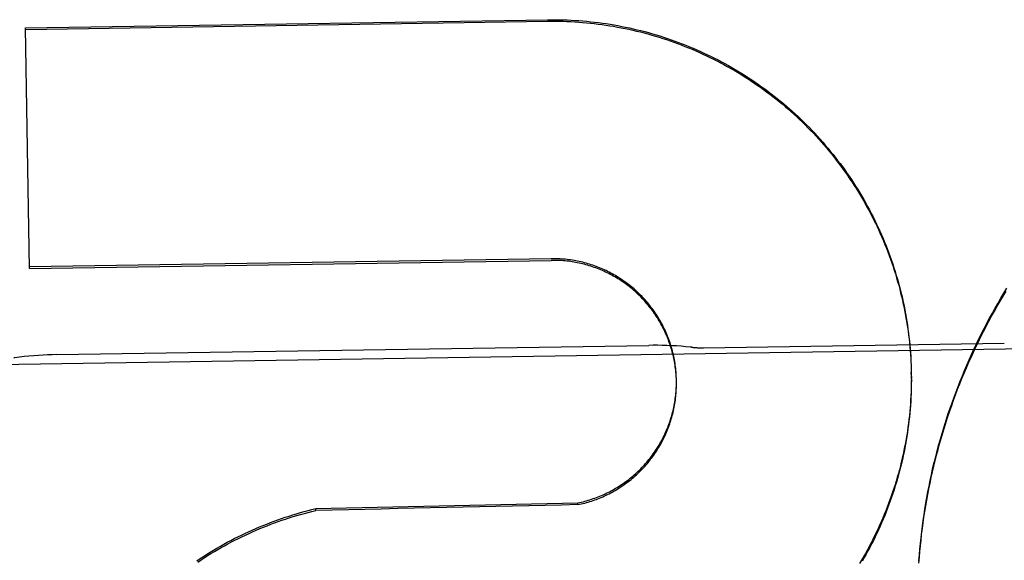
# Model space of a CAD drawing. Header units: inches. Extents: x 0 to 194, y 0 to 126.
# Tile 9 of 48: x 66.428 to 66.673, y 40.106 to 40.241. Entities that reach past the tile are written whole.
import ezdxf

# ---------------------------------------------------------------- set-up
doc = ezdxf.new("R2010")
doc.units = ezdxf.units.IN
doc.header["$LTSCALE"] = 10.6744186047
doc.header["$MEASUREMENT"] = 0
doc.linetypes.add('HIDDEN', pattern=[0.2, 0.1, -0.1])
doc.layers.add('02___PRT_ALL_AXES', color=7, linetype='CONTINUOUS')
doc.layers.add('DEFAULT_2', color=8, linetype='HIDDEN')

msp = doc.modelspace()

# ---------------------------------------------------------------- linework, layer by layer
at = {"layer": '02___PRT_ALL_AXES', "color": 8, "linetype": 'HIDDEN'}
for p, q in [((66.354403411, 40.1537112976), (67.16680321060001, 40.16647121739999)), ((66.59810117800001, 40.1589509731), (66.6730919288, 40.1601288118)), ((66.4367451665, 40.157237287), (66.5844529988, 40.1595572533))]:
    msp.add_line(p, q, dxfattribs=at)
at = {"layer": 'DEFAULT_2', "color": 8, "linetype": 'HIDDEN'}
for p, q in [((66.42905860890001, 40.238685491), (66.55916738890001, 40.2407290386)), ((66.4300007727, 40.1786997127), (66.42905860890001, 40.238685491)), ((66.4290644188, 40.2383155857), (66.5591731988, 40.2403591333)), ((66.56010318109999, 40.1811489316), (66.429994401, 40.1791053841)), ((66.4300007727, 40.1786997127), (66.5601095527, 40.1807432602)), ((66.649745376, 40.1567440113), (66.6498063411, 40.1553146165)), ((66.6497984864, 40.1557643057), (66.6498481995, 40.1543398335)), ((66.64987240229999, 40.1538034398), (66.6498931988, 40.1528225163)), ((66.6498999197, 40.1523946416), (66.64989319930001, 40.1528225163)), ((66.6498999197, 40.1523946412), (66.6499099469, 40.1514136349)), ((66.5913169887, 40.15114376), (66.5912916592, 40.151989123)), ((66.5913303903, 40.1507065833), (66.5913111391, 40.1515485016)), ((66.5913351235, 40.1504653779), (66.59132429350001, 40.1511076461)), ((66.5913333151, 40.1493943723), (66.5913316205, 40.1502255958)), ((66.59133757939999, 40.1502691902), (66.5913351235, 40.1504653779)), ((66.6498909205, 40.1498792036), (66.6498759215, 40.1484867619)), ((66.64990245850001, 40.1508602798), (66.6498979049, 40.1494622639)), ((66.5913218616, 40.1489571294), (66.5913257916, 40.1497845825)), ((66.5013931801, 40.1188463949), (66.5667475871, 40.1202933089)), ((66.5014003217, 40.1183917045), (66.5013931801, 40.1188463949)), ((66.56675472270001, 40.1198389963), (66.5667475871, 40.1202933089))]:
    msp.add_line(p, q, dxfattribs=at)
for points in [[(66.55916738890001, 40.2407290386), (66.5601486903, 40.2407390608), (66.5611299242, 40.2407383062), (66.5621111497, 40.2407267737), (66.56309218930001, 40.2407044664), (66.5640729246, 40.2406713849), (66.56505323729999, 40.2406275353), (66.5660330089, 40.240572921), (66.5670121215, 40.2405075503), (66.5679904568, 40.2404314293), (66.5689678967, 40.2403445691), (66.56994432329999, 40.2402469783), (66.5709196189, 40.2401386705), (66.5718936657, 40.2400196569), (66.5728663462, 40.2398899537), (66.573837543, 40.2397495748), (66.574807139, 40.2395985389), (66.5757750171, 40.2394368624), (66.5767410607, 40.2392645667), (66.5777051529, 40.2390816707), (66.5786671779, 40.2388881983), (66.579627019, 40.238684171), (66.58058456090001, 40.2384696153), (66.5815396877, 40.2382445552), (66.58249228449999, 40.23800901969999), (66.58344223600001, 40.2377630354), (66.58438942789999, 40.2375066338), (66.58533374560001, 40.237239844), (66.5862750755, 40.2369627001), (66.5872133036, 40.2366752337), (66.58814831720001, 40.2363774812), (66.589080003, 40.2360694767), (66.590008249, 40.2357512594), (66.5909329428, 40.2354228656), (66.5918539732, 40.2350843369), (66.5927712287, 40.2347357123), (66.5936845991, 40.2343770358), (66.5945939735, 40.2340083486), (66.595499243, 40.2336296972), (66.5964002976, 40.2332411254), (66.5972970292, 40.2328426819), (66.5981893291, 40.232434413), (66.5990770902, 40.2320163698), (66.5999602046, 40.2315886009), (66.6008385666, 40.2311511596), (66.6017120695, 40.2307040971), (66.6025806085, 40.2302474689), (66.6034440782, 40.2297813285), (66.6043023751, 40.2293057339), (66.6051553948, 40.2288207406), (66.6060030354, 40.228326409), (66.6068451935, 40.22782279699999), (66.6076817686, 40.2273099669), (66.6085126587, 40.2267879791), (66.6093377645, 40.2262568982), (66.6101569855, 40.2257167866), (66.6109702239, 40.2251677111), (66.6117773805, 40.2246097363), (66.612578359, 40.2240429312), (66.6133730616, 40.2234673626), (66.6141613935, 40.2228831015), (66.6149432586, 40.2222902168), (66.6157185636, 40.2216887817), (66.6164872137, 40.2210788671), (66.6172491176, 40.2204605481), (66.61800418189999, 40.2198338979), (66.6187523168, 40.2191989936), (66.61949343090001, 40.2185559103), (66.6202274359, 40.2179047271), (66.620954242, 40.217245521), (66.6216737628, 40.2165783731), (66.62238591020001, 40.2159033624), (66.6230905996, 40.2152205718), (66.6237877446, 40.2145300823), (66.62447726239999, 40.2138319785), (66.6251590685, 40.2131263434), (66.625833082, 40.2124132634), (66.6264992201, 40.2116928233), (66.627157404, 40.2109651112), (66.6278075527, 40.2102302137), (66.6284495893, 40.2094882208), (66.6290834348, 40.2087392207), (66.6297090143, 40.207983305), (66.6303262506, 40.2072205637), (66.63093507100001, 40.2064510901), (66.6315354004, 40.2056749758), (66.6321271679, 40.2048923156), (66.63271030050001, 40.2041032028), (66.6332847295, 40.2033077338), (66.6338503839, 40.2025060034), (66.6344071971, 40.2016981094), (66.6349551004, 40.2008841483), (66.6354940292, 40.2000642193), (66.6360239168, 40.1992384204), (66.636544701, 40.1984068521), (66.6370563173, 40.1975696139), (66.6375587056, 40.1967268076), (66.63805180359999, 40.1958785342), (66.6385355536, 40.1950248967), (66.63900989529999, 40.1941659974), (66.6394747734, 40.1933019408), (66.63993013, 40.1924328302), (66.6403759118, 40.1915587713), (66.64081206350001, 40.1906798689), (66.641238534, 40.1897962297), (66.6416552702, 40.1889079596), (66.6420622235, 40.1880151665), (66.6424593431, 40.1871179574), (66.6428465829, 40.1862164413), (66.64322389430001, 40.1853107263), (66.6435912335, 40.1844009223), (66.6439485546, 40.1834871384), (66.6442958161, 40.1825694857), (66.64463297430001, 40.181648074), (66.6449599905, 40.1807230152), (66.64527682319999, 40.1797944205), (66.6455834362, 40.1788624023), (66.6458797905, 40.1779270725), (66.6461658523, 40.1769885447), (66.64644158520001, 40.1760469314), (66.64670695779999, 40.1751023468), (66.6469619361, 40.1741549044), (66.6472064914, 40.1732047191), (66.6474405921, 40.1722519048), (66.6476642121, 40.1712965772), (66.64787732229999, 40.170338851), (66.648079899, 40.1693788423), (66.6482719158, 40.1684166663), (66.64845335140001, 40.1674524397), (66.6486241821, 40.1664862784), (66.6487843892, 40.1655182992), (66.6489339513, 40.1645486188), (66.6490728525, 40.1635773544), (66.6492010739, 40.1626046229), (66.6493186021, 40.1616305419), (66.649425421, 40.1606552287), (66.6495215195, 40.1596788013), (66.6496068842, 40.1587013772), (66.6496815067, 40.1577230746), (66.649745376, 40.1567440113)], [(66.5591731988, 40.2403591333), (66.5601475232, 40.24036912), (66.5611218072, 40.2403684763), (66.5620961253, 40.2403572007), (66.5630702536, 40.24033529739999), (66.5640440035, 40.2403027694), (66.5650173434, 40.2402596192), (66.5659902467, 40.240205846), (66.5669625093, 40.240141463), (66.5679339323, 40.240066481), (66.56890447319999, 40.2399809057), (66.5698740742, 40.2398847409), (66.5708425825, 40.2397780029), (66.57180986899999, 40.2396607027), (66.5727758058, 40.239532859), (66.57374024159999, 40.2393944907), (66.5747031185, 40.2392456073), (66.5756643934, 40.2390862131), (66.5766238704, 40.2389163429), (66.577581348, 40.2387360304), (66.5785368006, 40.2385452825), (66.57949019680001, 40.2383441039), (66.5804413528, 40.2381325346), (66.58139010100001, 40.2379106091), (66.5823363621, 40.2376783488), (66.5832800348, 40.2374357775), (66.5842210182, 40.2371829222), (66.5851592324, 40.2369198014), (66.5860945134, 40.2366464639), (66.5870266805, 40.2363629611), (66.5879557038, 40.2360693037), (66.5888815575, 40.2357654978), (66.5898040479, 40.2354516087), (66.5907229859, 40.2351276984), (66.5916383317, 40.2347937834), (66.5925500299, 40.2344498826), (66.5934579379, 40.2340960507), (66.5943619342, 40.2337323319), (66.5952618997, 40.2333587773), (66.5961576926, 40.2329754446), (66.59704926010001, 40.2325823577), (66.5979365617, 40.2321795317), (66.5988194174, 40.2317670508), (66.5996976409, 40.2313449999), (66.6005712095, 40.2309133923), (66.60144009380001, 40.2304722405), (66.602304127, 40.2300216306), (66.6031631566, 40.229561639), (66.604017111, 40.2290923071), (66.6048658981, 40.2286136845), (66.605709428, 40.2281258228), (66.6065476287, 40.2276287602), (66.6073803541, 40.2271225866), (66.6082074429, 40.2266073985), (66.609028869, 40.2260832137), (66.6098446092, 40.2255500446), (66.6106544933, 40.2250080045), (66.611458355, 40.2244572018), (66.6122561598, 40.2238976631), (66.61304785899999, 40.2233294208), (66.6138333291, 40.2227525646), (66.61461246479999, 40.2221671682), (66.6153851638, 40.2215733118), (66.6161513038, 40.2209710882), (66.6169108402, 40.2203605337), (66.6176637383, 40.2197416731), (66.6184098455, 40.2191146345), (66.6191490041, 40.218479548), (66.6198811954, 40.2178364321), (66.6206063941, 40.2171853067), (66.6213244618, 40.21652629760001), (66.622035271, 40.215859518), (66.622738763, 40.2151850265), (66.6234348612, 40.2145028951), (66.6241234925, 40.2138131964), (66.6248045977, 40.2131159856), (66.62547805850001, 40.2124113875), (66.6261437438, 40.211699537), (66.6268016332, 40.2109804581), (66.6274517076, 40.2102541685), (66.6280938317, 40.2095208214), (66.6287278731, 40.2087805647), (66.62935380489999, 40.2080334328), (66.6299715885, 40.20727947), (66.630581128, 40.2065187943), (66.6311823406, 40.2057515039), (66.63177514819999, 40.2049777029), (66.6323594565, 40.2041975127), (66.6329352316, 40.2034109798), (66.6335024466, 40.2026181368), (66.6340609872, 40.2018191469), (66.6346107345, 40.2010141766), (66.635151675, 40.2002032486), (66.63568378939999, 40.1993863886), (66.6362069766, 40.198563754), (66.6367211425, 40.1977354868), (66.6372262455, 40.1969016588), (66.6377222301, 40.1960623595), (66.6382090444, 40.195217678), (66.6386866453, 40.1943676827), (66.6391549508, 40.1935125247), (66.639613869, 40.1926523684), (66.6400633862, 40.1917872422), (66.6405034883, 40.1909171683), (66.6409340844, 40.1900423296), (66.64135508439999, 40.1891629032), (66.6417664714, 40.1882789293), (66.6421682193, 40.1873904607), (66.6425602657, 40.1864976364), (66.64294255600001, 40.1856005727), (66.6433150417, 40.1846993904), (66.6436776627, 40.1837942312), (66.6440303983, 40.1828851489), (66.6443732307, 40.1819721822), (66.6447060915, 40.1810555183), (66.64502890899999, 40.1801353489), (66.6453416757, 40.1792116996), (66.6456443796, 40.1782846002), (66.6459369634, 40.1773542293), (66.6462193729, 40.1764207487), (66.6464915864, 40.1754842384), (66.6467535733, 40.1745447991), (66.6470053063, 40.1736025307), (66.6472467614, 40.1726575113), (66.6474778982, 40.1717099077), (66.64769867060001, 40.1707599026), (66.6479090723, 40.1698075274), (66.6481090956, 40.1688528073), (66.6482986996, 40.167895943), (66.64847784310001, 40.1669371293), (66.6486465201, 40.1659764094), (66.648804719, 40.1650138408), (66.6489524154, 40.1640495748), (66.64908958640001, 40.1630837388), (66.6492162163, 40.1621164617), (66.649332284, 40.1611478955), (66.6494377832, 40.1601780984), (66.64953270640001, 40.1592071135), (66.6496170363, 40.1582351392), (66.6496907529, 40.1572623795), (66.6497538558, 40.1562888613)], [(66.5912973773, 40.1515806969), (66.59126585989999, 40.1524294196), (66.5912337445, 40.1528693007), (66.5911953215, 40.1533086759), (66.591150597, 40.1537474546), (66.591099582, 40.1541855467), (66.5910422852, 40.1546228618), (66.5909787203, 40.15505931), (66.5909088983, 40.1554948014), (66.5908328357, 40.1559292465), (66.5907505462, 40.1563625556), (66.59066204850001, 40.1567946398), (66.59056735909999, 40.1572254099), (66.5904664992, 40.1576547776), (66.5903594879, 40.158082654), (66.59024634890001, 40.1585089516), (66.5901271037, 40.1589335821), (66.5900017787, 40.1593564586), (66.5898703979, 40.1597774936), (66.5897329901, 40.1601966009), (66.5895895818, 40.1606136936), (66.58944020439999, 40.1610286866), (66.5892848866, 40.1614414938), (66.5891236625, 40.1618520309), (66.5889565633, 40.1622602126), (66.5887836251, 40.1626659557), (66.588604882, 40.1630691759), (66.58842037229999, 40.163469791), (66.5882301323, 40.1638677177), (66.5880342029, 40.1642628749), (66.5878326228, 40.1646551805), (66.58762543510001, 40.1650445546), (66.5874126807, 40.1654309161), (66.58719440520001, 40.1658141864), (66.58697065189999, 40.1661942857), (66.5867414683, 40.1665711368), (66.5865069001, 40.1669446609), (66.5862669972, 40.1673147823), (66.5860218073, 40.1676814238), (66.5857713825, 40.168044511), (66.5855157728, 40.1684039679), (66.5852550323, 40.1687597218), (66.5849892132, 40.1691116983), (66.58471837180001, 40.1694598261), (66.5844425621, 40.1698040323), (66.5841618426, 40.1701442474), (66.5838762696, 40.1704803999), (66.5835859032, 40.1708124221), (66.5832908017, 40.1711402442), (66.5829910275, 40.1714638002), (66.5826866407, 40.1717830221), (66.58237770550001, 40.1720978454), (66.58206428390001, 40.1724082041), (66.581746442, 40.1727140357), (66.5814242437, 40.1730152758), (66.5810977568, 40.1733118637), (66.580767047, 40.1736037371), (66.5804321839, 40.1738908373), (66.580093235, 40.1741731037), (66.5797502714, 40.1744504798), (66.5794033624, 40.1747229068), (66.5790525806, 40.17499033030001), (66.5786979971, 40.1752526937), (66.578339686, 40.1755099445), (66.57797771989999, 40.1757620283), (66.5776121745, 40.1760088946), (66.5772431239, 40.1762504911), (66.5768706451, 40.1764867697), (66.5764948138, 40.1767176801), (66.5761157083, 40.1769431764), (66.57573340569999, 40.1771632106), (66.5753479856, 40.1773777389), (66.5749595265, 40.1775867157), (66.5745681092, 40.1777900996), (66.57417381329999, 40.1779878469), (66.573776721, 40.1781799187), (66.5733769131, 40.1783662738), (66.57297447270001, 40.1785468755), (66.57256948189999, 40.1787216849), (66.5721620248, 40.1788906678), (66.5717521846, 40.1790537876), (66.57134004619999, 40.1792110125), (66.57092569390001, 40.1793623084), (66.57050921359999, 40.1795076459), (66.57009069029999, 40.1796469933), (66.569670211, 40.1797803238), (66.5692478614, 40.179907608), (66.5688237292, 40.1800288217), (66.5683979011, 40.1801439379), (66.5679704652, 40.180252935), (66.567541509, 40.1803557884), (66.5671111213, 40.1804524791), (66.5666793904, 40.1805429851), (66.56624640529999, 40.1806272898), (66.5658122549, 40.1807053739), (66.5653770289, 40.1807772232), (66.5649408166, 40.180842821), (66.564503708, 40.1809021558), (66.5640657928, 40.1809552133), (66.5636271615, 40.1810019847), (66.5631879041, 40.1810424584), (66.5627481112, 40.1810766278), (66.56230787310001, 40.1811044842), (66.5618672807, 40.1811260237), (66.5614264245, 40.1811412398), (66.5609853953, 40.1811501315), (66.5605443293, 40.1811526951), (66.56010318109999, 40.1811489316)], [(66.5912715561, 40.1520173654), (66.5912395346, 40.1524536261), (66.59120131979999, 40.1528893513), (66.5911569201, 40.1533244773), (66.5911063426, 40.1537589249), (66.591049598, 40.1541926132), (66.5909866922, 40.1546254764), (66.5909176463, 40.1550573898), (66.59084248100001, 40.1554882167), (66.590761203, 40.1559179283), (66.5906738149, 40.1563465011), (66.5905803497, 40.1567737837), (66.5904808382, 40.1571996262), (66.5903752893, 40.1576240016), (66.5902637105, 40.1580468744), (66.5901461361, 40.1584681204), (66.59002259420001, 40.1588876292), (66.5898931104, 40.1593053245), (66.5897577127, 40.1597211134), (66.5896164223, 40.1601349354), (66.5894692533, 40.1605467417), (66.5893162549, 40.1609564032), (66.58915747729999, 40.1613637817), (66.5889929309, 40.1617688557), (66.5888226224, 40.1621716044), (66.5886466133, 40.1625718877), (66.5884649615, 40.1629695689), (66.5882776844, 40.1633646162), (66.5880848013, 40.1637569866), (66.58788636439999, 40.164146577), (66.5876824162, 40.164533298), (66.5874730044, 40.1649170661), (66.5872581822, 40.1652977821), (66.58703797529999, 40.1656754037), (66.58681240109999, 40.1660498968), (66.5865815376, 40.1664211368), (66.58634546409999, 40.1667889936), (66.586104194, 40.1671534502), (66.5858577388, 40.1675144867), (66.58560618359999, 40.1678719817), (66.5853496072, 40.16822581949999), (66.5850880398, 40.1685759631), (66.5848215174, 40.168922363), (66.5845501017, 40.169264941), (66.5842738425, 40.1696036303), (66.5839928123, 40.1699383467), (66.5837070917, 40.1702689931), (66.5834167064, 40.1705955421), (66.58312167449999, 40.1709179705), (66.5828221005, 40.1712361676), (66.58251808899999, 40.17155002), (66.5822096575, 40.1718595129), (66.5818968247, 40.1721646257), (66.5815796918, 40.172465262), (66.5812583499, 40.1727613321), (66.58093284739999, 40.1730527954), (66.5806032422, 40.1733395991), (66.58026959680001, 40.1736216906), (66.57993196, 40.1738990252), (66.5795904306, 40.1741715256), (66.57924511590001, 40.1744391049), (66.5788960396, 40.1747017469), (66.57854321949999, 40.174959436), (66.5781867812, 40.1752120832), (66.5778268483, 40.1754595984), (66.57746344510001, 40.175701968), (66.57709660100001, 40.1759391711), (66.5767264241, 40.1761711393), (66.5763530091, 40.1763978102), (66.5759764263, 40.1766191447), (66.5755967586, 40.1768350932), (66.5752140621, 40.1770456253), (66.5748283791, 40.177250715), (66.57443983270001, 40.17745029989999), (66.5740485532, 40.1776443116), (66.5736545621, 40.1778327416), (66.5732578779, 40.178015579), (66.57285864, 40.1781927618), (66.5724569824, 40.1783642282), (66.5720529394, 40.1785299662), (66.571646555, 40.1786899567), (66.57123793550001, 40.1788441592), (66.5708271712, 40.1789925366), (66.5704143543, 40.1791350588), (66.5699995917, 40.179271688), (66.5695829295, 40.1794024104), (66.5691644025, 40.1795272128), (66.5687441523, 40.1796460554), (66.568322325, 40.1797588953), (66.56789894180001, 40.1798657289), (66.5674740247, 40.1799665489), (66.5670477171, 40.180061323), (66.5666201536, 40.1801500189), (66.5661913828, 40.1802326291), (66.5657614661, 40.1803091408), (66.5653304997, 40.1803795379), (66.5648985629, 40.1804438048), (66.5644657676, 40.18050192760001), (66.5640322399, 40.1805538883), (66.5635980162, 40.180599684), (66.5631631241, 40.1806393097), (66.5627277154, 40.1806727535), (66.5622919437, 40.18070000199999), (66.5618558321, 40.1807210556), (66.5614194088, 40.1807359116), (66.5609828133, 40.1807445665), (66.5605462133, 40.1807470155), (66.5601095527, 40.1807432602)], [(66.6518020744, 40.1052789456), (66.6519110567, 40.1067123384), (66.6520337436, 40.1081445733), (66.6521701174, 40.1095754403), (66.6523201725, 40.1110049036), (66.6524839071, 40.1124329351), (66.6526612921, 40.1138593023), (66.65285230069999, 40.1152837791), (66.6530569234, 40.1167063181), (66.653275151, 40.1181268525), (66.6535069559, 40.1195452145), (66.65375231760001, 40.1209612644), (66.6540112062, 40.1223748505), (66.6542835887, 40.1237857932), (66.6545694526, 40.1251940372), (66.6548687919, 40.1265995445), (66.6551815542, 40.1280020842), (66.65550769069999, 40.1294014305), (66.6558471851, 40.1307975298), (66.6562000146, 40.1321902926), (66.65656614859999, 40.1335796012), (66.6569455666, 40.13496537), (66.6573382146, 40.1363474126), (66.6577440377, 40.1377255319), (66.6581630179, 40.1390996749), (66.6585951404, 40.1404697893), (66.65904034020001, 40.141835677), (66.6594985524, 40.1431971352), (66.659969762, 40.1445541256), (66.6604539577, 40.1459066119), (66.6609510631, 40.147254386), (66.661461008, 40.1485972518), (66.6619837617, 40.1499351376), (66.6625192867, 40.1512679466), (66.6630675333, 40.1525955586), (66.6636284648, 40.1539178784), (66.6642020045, 40.155234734), (66.66478806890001, 40.1565459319), (66.6653866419, 40.1578514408), (66.66599771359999, 40.1591512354), (66.6666211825, 40.160445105), (66.6672569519, 40.1617328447), (66.6679049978, 40.1630144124), (66.6685652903, 40.1642897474), (66.6692377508, 40.1655587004), (66.6699223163, 40.1668211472), (66.6706189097, 40.1680769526), (66.6713274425, 40.1693259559), (66.6720478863, 40.17056811), (66.6727802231, 40.17180338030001), (66.6735243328, 40.1730315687)], [(66.6518031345, 40.1058654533), (66.65191372, 40.1073030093), (66.6520381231, 40.108739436), (66.6521763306, 40.1101746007), (66.6523283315, 40.1116083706), (66.6524941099, 40.1130406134), (66.6526736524, 40.1144711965), (66.6528669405, 40.115899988), (66.65307395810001, 40.1173268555), (66.6532946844, 40.1187516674), (66.6535291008, 40.1201742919), (66.6537771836, 40.1215945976), (66.654038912, 40.123012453), (66.65431425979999, 40.1244277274), (66.6546032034, 40.1258402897), (66.6549057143, 40.1272500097), (66.6552217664, 40.1286567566), (66.6555513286, 40.130060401), (66.6558943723, 40.1314608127), (66.6562508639, 40.13285786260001), (66.6566207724, 40.1342514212), (66.65700406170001, 40.1356413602), (66.6574006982, 40.1370275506), (66.6578106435, 40.1384098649), (66.6582338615, 40.1397881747), (66.6586703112, 40.1411623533), (66.6591199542, 40.142532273), (66.659582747, 40.1438978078), (66.6600586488, 40.1452588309), (66.6605476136, 40.1466152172), (66.6610495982, 40.1479668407), (66.6615645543, 40.1493135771), (66.6620924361, 40.1506553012), (66.6626331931, 40.1519918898), (66.6631867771, 40.1533232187), (66.66375313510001, 40.1546491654), (66.6643322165, 40.1559696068), (66.66492396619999, 40.1572844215), (66.66552833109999, 40.1585934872), (66.66614525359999, 40.1598966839), (66.6667746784, 40.1611938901), (66.6674165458, 40.1624849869), (66.668070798, 40.1637698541), (66.6687373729, 40.1650483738), (66.6694162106, 40.166320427), (66.6701072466, 40.167585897), (66.6708104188, 40.1688446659), (66.6715256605, 40.1700966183), (66.67225290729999, 40.1713416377), (66.6729920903, 40.1725796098), (66.67374314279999, 40.1738104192)], [(66.4367461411, 40.1572373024), (66.4356926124, 40.1572143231), (66.4345441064, 40.1571747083), (66.4333888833, 40.1571196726), (66.4322277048, 40.1570491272), (66.4310611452, 40.1569629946), (66.4298897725, 40.156861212), (66.4287141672, 40.1567437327), (66.42753490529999, 40.1566105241), (66.426352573, 40.1564615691), (66.4260853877, 40.1564257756)], [(66.59513300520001, 40.1590809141), (66.594864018, 40.1591083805), (66.5936776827, 40.1592201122), (66.59249491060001, 40.159316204), (66.591316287, 40.1593966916), (66.5901423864, 40.1594616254), (66.5889737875, 40.1595110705), (66.5878110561, 40.1595451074), (66.5866547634, 40.1595638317), (66.58550566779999, 40.1595673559), (66.5844520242, 40.159557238)], [(66.6498408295, 40.1547840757), (66.6498794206, 40.1533646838), (66.6498999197, 40.1523946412)], [(66.6498931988, 40.1528225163), (66.6499032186, 40.1518414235), (66.6499092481, 40.1504379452)], [(66.59133855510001, 40.1498317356), (66.5913311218, 40.1506666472), (66.5913283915, 40.1508940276)], [(66.5667475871, 40.1202933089), (66.5671791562, 40.1203848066), (66.5676092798, 40.1204824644), (66.5680380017, 40.1205862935), (66.56846519, 40.1206962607), (66.5688907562, 40.1208123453), (66.56931461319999, 40.1209345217), (66.5697366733, 40.1210627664), (66.57015685, 40.1211970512), (66.5705750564, 40.1213373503), (66.57099120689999, 40.1214836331), (66.5714052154, 40.1216358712), (66.5718169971, 40.1217940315), (66.5722264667, 40.1219580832), (66.57263354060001, 40.1221279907), (66.5730381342, 40.122303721), (66.5734401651, 40.122485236), (66.5738395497, 40.1226725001), (66.5742362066, 40.122865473), (66.5746300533, 40.12306411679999), (66.57502100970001, 40.1232683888), (66.5754089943, 40.1234782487), (66.5757939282, 40.1236936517), (66.5761757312, 40.123914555), (66.5765543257, 40.1241409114), (66.5769296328, 40.1243726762), (66.5773015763, 40.1246097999), (66.5776700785, 40.1248522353), (66.5780350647, 40.125099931), (66.5783964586, 40.1253528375), (66.578754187, 40.1256109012), (66.579108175, 40.1258740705), (66.5794583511, 40.1261422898), (66.5798046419, 40.1264155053), (66.58014697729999, 40.1266936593), (66.5804852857, 40.1269766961), (66.5808194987, 40.1272645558), (66.5811495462, 40.1275571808), (66.5814753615, 40.1278545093), (66.5817968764, 40.1281564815), (66.5821140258, 40.128463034), (66.5824267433, 40.1287741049), (66.5827349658, 40.1290896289), (66.5830386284, 40.1294095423), (66.58333767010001, 40.1297337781), (66.5836320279, 40.1300622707), (66.5839216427, 40.1303949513), (66.5842064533, 40.1307317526), (66.5844864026, 40.1310726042), (66.5847614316, 40.1314174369), (66.585031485, 40.1317661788), (66.5852965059, 40.132118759), (66.5855564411, 40.132475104), (66.5858112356, 40.1328351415), (66.58606083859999, 40.1331987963), (66.5863051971, 40.1335659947), (66.5865442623, 40.1339366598), (66.5867779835, 40.1343107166), (66.5870063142, 40.1346880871), (66.5872292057, 40.1350686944), (66.5874466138, 40.1354524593), (66.5876584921, 40.1358393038), (66.5878647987, 40.1362291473), (66.5880654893, 40.1366219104), (66.5882605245, 40.1370175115), (66.5884498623, 40.13741587), (66.5886334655, 40.137816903), (66.5888112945, 40.1382205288), (66.5889833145, 40.1386266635), (66.5891494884, 40.1390352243), (66.5893097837, 40.1394461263), (66.5894641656, 40.1398592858), (66.5896126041, 40.1402746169), (66.5897550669, 40.1406920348), (66.5898915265, 40.141111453), (66.5900219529, 40.1415327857), (66.5901463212, 40.1419559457), (66.5902646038, 40.1423808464), (66.5903767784, 40.1428073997), (66.5904828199, 40.1432355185), (66.5905827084, 40.1436651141), (66.59067642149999, 40.1440960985), (66.5907639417, 40.1445283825), (66.5908452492, 40.1449618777), (66.5909203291, 40.1453964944), (66.59098916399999, 40.1458321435), (66.5910517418, 40.1462687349), (66.5911080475, 40.1467061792), (66.59115807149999, 40.147144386), (66.5912018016, 40.1475832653), (66.5912392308, 40.1480227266), (66.59127034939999, 40.1484626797), (66.5912951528, 40.1489030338), (66.5913136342, 40.1493436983)], [(66.56675472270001, 40.1198389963), (66.5671817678, 40.1199295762), (66.5676074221, 40.1200261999), (66.5680317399, 40.120128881), (66.5684545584, 40.1202375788), (66.5688757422, 40.1203522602), (66.56929526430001, 40.1204729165), (66.5697131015, 40.1205995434), (66.5701291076, 40.1207320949), (66.570543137, 40.1208705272), (66.57095516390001, 40.1210148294), (66.5713651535, 40.1211649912), (66.5717729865, 40.1213209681), (66.57217855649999, 40.1214827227), (66.5725817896, 40.1216502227), (66.5729825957, 40.1218234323), (66.5733809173, 40.1220023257), (66.5737767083, 40.1221868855), (66.57416984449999, 40.1223770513), (66.5745601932, 40.122572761), (66.57494773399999, 40.122774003), (66.5753324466, 40.1229807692), (66.57571419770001, 40.1231929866), (66.57609285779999, 40.1234105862), (66.5764683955, 40.1236335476), (66.5768407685, 40.1238618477), (66.5772098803, 40.1240954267), (66.5775756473, 40.1243342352), (66.57793798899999, 40.1245782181), (66.57829681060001, 40.1248273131), (66.5786520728, 40.1250814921), (66.57900374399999, 40.1253407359), (66.5793517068, 40.1256049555), (66.5796958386, 40.1258740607), (66.580036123, 40.1261480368), (66.5803725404, 40.1264268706), (66.5807049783, 40.1267104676), (66.5810333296, 40.1269987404), (66.5813575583, 40.1272916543), (66.5816776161, 40.127589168), (66.5819934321, 40.1278912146), (66.5823049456, 40.1281977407), (66.5826120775, 40.1285086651), (66.5829147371, 40.1288238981), (66.5832128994, 40.1291434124), (66.5835065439, 40.1294671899), (66.5837955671, 40.1297951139), (66.58407986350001, 40.1301270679), (66.5843594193, 40.1304630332), (66.58463421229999, 40.1308029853), (66.5849041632, 40.1311468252), (66.5851692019, 40.131494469), (66.5854292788, 40.1318458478), (66.5856843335, 40.1322008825), (66.5859343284, 40.1325595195), (66.5861792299, 40.1329217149), (66.5864189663, 40.1332873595), (66.58665346, 40.1336563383), (66.58688269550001, 40.1340286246), (66.5871066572, 40.1344041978), (66.58732526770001, 40.134782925), (66.5875384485, 40.135164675), (66.58774618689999, 40.1355494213), (66.5879484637, 40.1359371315), (66.5881452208, 40.1363276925), (66.5883364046, 40.1367210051), (66.5885219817, 40.1371169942), (66.5887019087, 40.1375155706), (66.5888761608, 40.1379166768), (66.5890447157, 40.1383202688), (66.5892075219, 40.138726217), (66.5893645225, 40.1391343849), (66.58951571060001, 40.1395447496), (66.5896610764, 40.1399572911), (66.58980057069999, 40.1403718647), (66.589934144, 40.1407883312), (66.5900617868, 40.1412066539), (66.5901834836, 40.1416267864), (66.5902992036, 40.1420486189), (66.59040891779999, 40.1424720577), (66.59051260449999, 40.14289700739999), (66.59061023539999, 40.1433233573), (66.5907018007, 40.1437510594), (66.5907872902, 40.1441800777), (66.5908666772, 40.1446102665), (66.5909399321, 40.1450414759), (66.591007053, 40.1454736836), (66.5910680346, 40.1459068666), (66.5911228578, 40.146340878), (66.5911715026, 40.1467755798), (66.5912139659, 40.1472109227), (66.59125024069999, 40.1476468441), (66.5912803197, 40.1480832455), (66.5913041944, 40.1485200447), (66.5913218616, 40.1489571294)], [(66.64986860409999, 40.1488983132), (66.6498355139, 40.1479177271), (66.649791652, 40.1469375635), (66.6497370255, 40.1459579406), (66.64967163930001, 40.1449789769), (66.649595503, 40.1440007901), (66.6495086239, 40.1430234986), (66.6494110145, 40.1420472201), (66.6493026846, 40.1410720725), (66.6491836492, 40.1400981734), (66.6490539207, 40.1391256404), (66.6489135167, 40.1381545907), (66.6487624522, 40.1371851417), (66.6486007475, 40.13621741), (66.6484284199, 40.1352515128), (66.6482454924, 40.1342875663), (66.648051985, 40.1333256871), (66.647847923, 40.1323659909), (66.6476333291, 40.1314085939), (66.6474082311, 40.1304536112), (66.6471726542, 40.1295011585), (66.6469266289, 40.1285513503), (66.6466701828, 40.1276043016), (66.6464033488, 40.1266601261), (66.64612615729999, 40.1257189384), (66.6458386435, 40.1247808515), (66.6455408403, 40.1238459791), (66.6452327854, 40.1229144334), (66.6449145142, 40.12198632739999), (66.64458606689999, 40.1210617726), (66.6442474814, 40.120140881), (66.6438988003, 40.1192237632), (66.6435400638, 40.1183105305), (66.6431713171, 40.1174012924), (66.6427926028, 40.1164961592), (66.6424039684, 40.1155952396), (66.6420054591, 40.1146986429), (66.6415971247, 40.1138064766), (66.6411790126, 40.112918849), (66.64075117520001, 40.1120358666), (66.6403136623, 40.1111576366), (66.6398665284, 40.1102842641), (66.6394098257, 40.1094158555), (66.63894361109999, 40.1085525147), (66.638467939, 40.1076943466), (66.63798286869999, 40.1068414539), (66.6374884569, 40.1059939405), (66.636984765, 40.1051519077)], [(66.6498759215, 40.1484867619), (66.6498433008, 40.1475116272), (66.649800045, 40.1465368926), (66.649746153, 40.1455625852), (66.6496816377, 40.14458891), (66.6496065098, 40.1436160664), (66.64952077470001, 40.14264409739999), (66.649424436, 40.141673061), (66.6493175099, 40.1407031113), (66.6492000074, 40.139734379), (66.6490719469, 40.1387669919), (66.6489333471, 40.1378011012), (66.6487842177, 40.1368367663), (66.6486245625, 40.1358740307), (66.6484544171, 40.1349130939), (66.6482738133, 40.1339541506), (66.64808276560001, 40.13299725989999), (66.6478812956, 40.1320425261), (66.6476694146, 40.1310900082), (66.6474471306, 40.1301397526), (66.6472144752, 40.1291919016), (66.64697146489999, 40.1282465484), (66.6467181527, 40.1273038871), (66.64645458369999, 40.1263641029), (66.6461807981, 40.1254273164), (66.64589685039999, 40.1244937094), (66.6456027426, 40.1235632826), (66.6452984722, 40.1226360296), (66.64498410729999, 40.1217121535), (66.6446597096, 40.1207918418), (66.6443252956, 40.1198751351), (66.6439808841, 40.1189620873), (66.6436265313, 40.1180528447), (66.643262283, 40.1171475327), (66.6428881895, 40.1162462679), (66.6425043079, 40.11534918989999), (66.6421106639, 40.1144563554), (66.6417072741, 40.1135678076), (66.6412942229, 40.1126837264), (66.6408715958, 40.111804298), (66.6404394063, 40.1109295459), (66.6399976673, 40.1100594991), (66.6395464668, 40.1091943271), (66.6390858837, 40.1083341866), (66.6386159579, 40.1074791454), (66.6381367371, 40.1066292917), (66.6376482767, 40.1057847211)], [(66.47174956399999, 40.10586178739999), (66.4725702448, 40.1064082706), (66.4733968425, 40.1069457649), (66.4742292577, 40.1074742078), (66.475067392, 40.1079935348), (66.4759111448, 40.1085036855), (66.4767604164, 40.1090045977), (66.4776151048, 40.1094962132), (66.4784751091, 40.1099784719), (66.4793403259, 40.110451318), (66.480210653, 40.1109146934), (66.4810859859, 40.1113685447), (66.4819662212, 40.1118128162), (66.4828512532, 40.1122474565), (66.4837409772, 40.1126724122), (66.4846352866, 40.1130876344), (66.4855340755, 40.113493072), (66.4864372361, 40.1138886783), (66.4873446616, 40.1142744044), (66.48825624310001, 40.1146502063), (66.4891718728, 40.1150160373), (66.4900914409, 40.1153718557), (66.4910148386, 40.1157176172), (66.4919419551, 40.1160532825), (66.4928726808, 40.1163788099), (66.493806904, 40.1166941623), (66.49474451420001, 40.1169993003), (66.495685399, 40.1172941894), (66.4966294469, 40.1175787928), (66.497576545, 40.1178530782), (66.4985265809, 40.1181170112), (66.4994794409, 40.1183705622), (66.5004349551, 40.118613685), (66.5013931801, 40.1188463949)], [(66.4719721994, 40.1055403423), (66.4727879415, 40.1060807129), (66.473609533, 40.1066122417), (66.4744368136, 40.1071348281), (66.4752696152, 40.1076483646), (66.4761079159, 40.1081528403), (66.4769516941, 40.1086482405), (66.4778007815, 40.1091344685), (66.47865502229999, 40.1096114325), (66.4795143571, 40.1100791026), (66.4803787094, 40.1105374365), (66.48124797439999, 40.1109863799), (66.4821220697, 40.1114258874), (66.4830008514, 40.1118558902), (66.4838841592, 40.1122763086), (66.4847719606, 40.1126871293), (66.4856642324, 40.1130883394), (66.4865607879, 40.11347985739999), (66.4874614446, 40.1138616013), (66.4883661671, 40.1142335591), (66.48927490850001, 40.1145957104), (66.490187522, 40.1149479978), (66.4911038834, 40.1152903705), (66.4920238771, 40.1156227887), (66.49294736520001, 40.1159452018), (66.49387429, 40.1162575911), (66.4948046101, 40.1165599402), (66.4957381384, 40.1168521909), (66.49667468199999, 40.1171342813), (66.4976142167, 40.1174062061), (66.4985567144, 40.1176679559), (66.4995019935, 40.1179194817), (66.50044983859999, 40.1181607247), (66.5014003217, 40.1183917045)]]:
    msp.add_lwpolyline(points, dxfattribs=at)
msp.add_arc((66.5977085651, 40.18394789), 0.025, 264.0863951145, 270.8998395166, dxfattribs=at)
msp.add_ellipse((109.1631523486, 40.9699478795), major_axis=(828.8210885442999, 18.3496855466), ratio=0.0001122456, start_param=1.6222104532, end_param=1.6222894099, dxfattribs=at)

doc.saveas('drawing.dxf')
